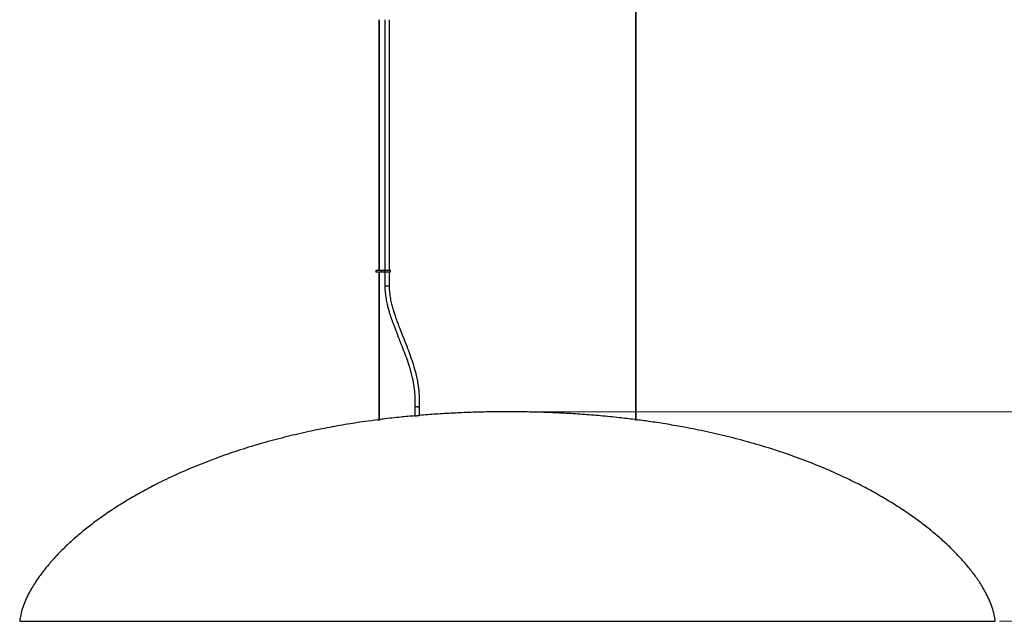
# Model space of a CAD drawing. Header units: millimetres. Extents: x 359 to 992, y 308 to 753.
# Tile 2 of 5: x 545 to 779, y 319 to 462. Entities that reach past the tile are written whole.
import ezdxf

# ---------------------------------------------------------------- set-up
doc = ezdxf.new("R2010")
doc.units = ezdxf.units.MM
doc.header["$PDSIZE"] = -1
doc.styles.add('SLDTEXTSTYLE0', font='TXT', dxfattribs={"width": 0.75})
doc.dimstyles.new('SLDDIMSTYLE0', dxfattribs={"dimtxt": 3.5, "dimasz": 3.556, "dimexe": 0, "dimexo": 0.0625, "dimgap": 0.875, "dimtad": 1, "dimdec": 0, "dimlfac": 5, "dimrnd": 1e-09, "dimzin": 12, "dimdsep": 46, "dimtxsty": 'SLDTEXTSTYLE0', "dimblk1": 'CLOSED', "dimblk2": 'CLOSED', "dimsah": 1, "dimcen": 0.09, "dimadec": 0, "dimazin": 3, "dimtfac": 1, "dimtofl": 0, "dimtmove": 0, "dimatfit": 3, "dimldrblk": 'CLOSED', "dimfxl": 0, "dimfrac": 2, "dimtolj": 1, "dimtzin": 12, "dimarcsym": 0})
doc.dimstyles.new('SLDDIMSTYLE1', dxfattribs={"dimtxt": 3.5, "dimasz": 3.556, "dimexe": 0, "dimexo": 0.0625, "dimgap": 0.875, "dimtad": 1, "dimdec": 0, "dimlfac": 5, "dimrnd": 1e-09, "dimzin": 12, "dimdsep": 46, "dimtxsty": 'SLDTEXTSTYLE0', "dimblk1": 'CLOSED', "dimblk2": 'CLOSED', "dimsah": 1, "dimcen": 0.09, "dimadec": 0, "dimazin": 3, "dimtfac": 1, "dimtdec": 0, "dimtofl": 0, "dimtmove": 0, "dimatfit": 3, "dimldrblk": 'CLOSED', "dimfxl": 0, "dimfrac": 2, "dimtolj": 1, "dimtzin": 12, "dimarcsym": 0})

# ---------------------------------------------------------------- blocks, each defined once
blk = doc.blocks.new('_Closed')
at = {"color": 0, "linetype": 'ByBlock', "lineweight": -2}
for p, q in [((-1, 0.166667), (0, 0)), ((-1, 0.166667), (-1, -0.166667)), ((0, 0), (-1, -0.166667)), ((0, 0), (-1, 0))]:
    blk.add_line(p, q, dxfattribs=at)
blk = doc.blocks.new('_D')
at = {"color": 7, "linetype": 'Continuous', "lineweight": 0}
for p, q in [((663.51, 369.17), (788.31, 369.17)), ((787.31, 369.17), (787.31, 319.37)), ((777.72, 319.37), (788.31, 319.37))]:
    blk.add_line(p, q, dxfattribs=at)
at = {"color": 7, "linetype": 'Continuous', "lineweight": 18, "xscale": 3.556, "yscale": 3.556}
for p, rotation in [((787.31, 369.17), 90.0000000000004), ((787.31, 319.37), 270.0000000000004)]:
    blk.add_blockref('_Closed', p, dxfattribs=dict(at, rotation=rotation))
at = {"color": 7, "linetype": 'Continuous', "lineweight": 18, "insert": (782.8, 340.78), "char_height": 3.5, "attachment_point": 1, "rotation": 90, "style": 'SLDTEXTSTYLE0'}
blk.add_mtext('249', dxfattribs=at)
blk = doc.blocks.new('_D_1')
at = {"color": 7, "linetype": 'Continuous', "lineweight": 0}
for p, q in [((693.83, 586.37), (799.69, 586.37)), ((798.69, 586.37), (798.69, 319.37)), ((777.72, 319.37), (799.69, 319.37))]:
    blk.add_line(p, q, dxfattribs=at)
at = {"color": 7, "linetype": 'Continuous', "lineweight": 18, "xscale": 3.556, "yscale": 3.556}
for p, rotation in [((798.69, 586.37, -0.2), 90.0000000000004), ((798.69, 319.37, -0.2), 270.0000000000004)]:
    blk.add_blockref('_Closed', p, dxfattribs=dict(at, rotation=rotation))
at = {"color": 7, "linetype": 'Continuous', "lineweight": 18, "insert": (794.17, 448.31), "char_height": 3.5, "attachment_point": 1, "rotation": 90, "style": 'SLDTEXTSTYLE0'}
blk.add_mtext('1335', dxfattribs=at)

msp = doc.modelspace()

# ---------------------------------------------------------------- linework, layer by layer
at = {"color": 7, "linetype": 'Continuous', "lineweight": 25}
for p, q in [((691.14, 578.2), (691.14, 367.32)), ((691.34, 367.29), (691.34, 578.2)), ((630.14, 462.37), (630.14, 402.77)), ((630.34, 402.77), (630.34, 462.37)), ((631.59, 462.37), (631.59, 402.77)), ((632.69, 402.77), (632.69, 462.37)), ((629.47, 402.77), (629.47, 402.37)), ((630.77, 402.77), (629.47, 402.77)), ((630.77, 402.37), (630.77, 402.77)), ((631.58, 402.77), (630.77, 402.77)), ((631.58, 402.37), (631.58, 402.77)), ((632.93, 402.77), (631.58, 402.77)), ((632.93, 402.37), (632.93, 402.77)), ((630.77, 402.37), (629.47, 402.37)), ((630.14, 402.37), (630.14, 367.29)), ((630.34, 367.32), (630.34, 402.37)), ((631.58, 402.37), (630.77, 402.37)), ((632.93, 402.37), (631.58, 402.37)), ((631.59, 402.37), (631.59, 399.06)), ((632.69, 399.06), (632.69, 402.37)), ((632.69, 399.06), (631.59, 399.06)), ((638.69, 370.39), (638.69, 368.22)), ((639.79, 368.32), (639.79, 370.36))]:
    msp.add_line(p, q, dxfattribs=at)
msp.add_arc((692.74, 379.04), 11.84, 261.2647, 264.1755, dxfattribs=at)
for points, knots in [([(631.59, 399.06), (631.61, 398.52), (631.64, 397.51), (631.84, 396.08), (632.1, 394.83), (632.37, 393.75), (632.63, 392.84), (632.88, 392.06), (633.11, 391.36), (633.35, 390.67), (633.83, 389.35), (634.58, 387.42), (635.52, 385.09), (636.35, 382.95), (637.04, 381.03), (637.51, 379.53), (637.8, 378.5), (637.96, 377.89), (638.11, 377.23), (638.28, 376.45), (638.45, 375.52), (638.6, 374.42), (638.71, 373.19), (638.75, 371.82), (638.71, 370.86), (638.69, 370.37)], [0, 0, 0, 0, 0.053834, 0.10208, 0.14493, 0.182356, 0.214234, 0.240131, 0.264446, 0.289092, 0.314056, 0.405275, 0.497375, 0.567015, 0.636579, 0.703278, 0.724472, 0.745061, 0.766154, 0.792775, 0.825188, 0.862213, 0.903895, 0.949878, 1, 1, 1, 1]), ([(639.78, 370.3), (639.81, 370.8), (639.85, 371.74), (639.81, 373.08), (639.72, 374.25), (639.6, 375.24), (639.47, 376.07), (639.33, 376.82), (639.17, 377.55), (638.9, 378.69), (638.45, 380.26), (637.8, 382.21), (637.04, 384.23), (636.23, 386.3), (635.4, 388.37), (634.8, 389.92), (634.4, 391.02), (634.14, 391.76), (633.85, 392.63), (633.54, 393.65), (633.23, 394.81), (632.96, 396.1), (632.74, 397.53), (632.71, 398.54), (632.69, 399.06)], [0, 0, 0, 0, 0.050048, 0.095047, 0.134514, 0.16791, 0.194835, 0.219392, 0.244275, 0.269467, 0.337963, 0.407219, 0.476528, 0.554464, 0.630638, 0.700627, 0.721871, 0.748051, 0.779102, 0.81482, 0.854964, 0.899274, 0.947582, 1, 1, 1, 1]), ([(639.24, 370.37), (639.23, 370.37), (639.17, 370.38), (639.04, 370.38), (638.88, 370.39), (638.76, 370.39), (638.69, 370.39), (638.69, 370.39), (638.69, 370.39)], [0, 0, 0, 0, 0.009964, 0.22482, 0.439676, 0.654488, 0.869207, 1, 1, 1, 1]), ([(639.24, 370.37), (639.24, 370.37), (639.3, 370.37), (639.43, 370.37), (639.59, 370.36), (639.72, 370.36), (639.78, 370.36), (639.78, 370.36), (639.78, 370.36)], [0, 0, 0, 0, 0.009965, 0.22484, 0.439715, 0.654545, 0.869284, 1, 1, 1, 1]), ([(638.65, 368.21), (637.57, 368.11), (635.06, 367.88), (632.36, 367.59), (630.74, 367.37), (630.54, 367.34)], [0, 0, 0, 0, 0.398999, 0.924002, 1, 1, 1, 1]), ([(638.64, 368.22), (638.64, 368.22), (638.63, 368.22), (638.69, 368.22), (638.81, 368.22), (638.97, 368.23), (639.17, 368.25), (639.38, 368.27), (639.57, 368.29), (639.72, 368.31), (639.82, 368.32), (639.83, 368.32), (639.84, 368.32)], [0, 0, 0, 0, 0.037056, 0.144151, 0.251241, 0.358324, 0.465481, 0.572922, 0.680816, 0.788991, 0.896864, 1, 1, 1, 1]), ([(660.74, 369.17), (659.26, 369.17), (656.35, 369.15), (652.05, 369.04), (647.85, 368.87), (643.79, 368.63), (641.13, 368.42), (639.84, 368.32)], [0, 0, 0, 0, 0.21219, 0.416954, 0.617062, 0.813784, 1, 1, 1, 1]), ([(690.94, 367.34), (689.72, 367.49), (687.03, 367.82), (682.9, 368.23), (678.55, 368.57), (674.21, 368.84), (669.83, 369.03), (665.33, 369.15), (662.29, 369.17), (660.74, 369.17)], [0, 0, 0, 0, 0.121791, 0.268197, 0.411831, 0.554005, 0.698585, 0.846516, 1, 1, 1, 1]), ([(629.94, 367.26), (628.91, 367.13), (626.3, 366.79), (622.07, 366.12), (617.19, 365.24), (612.17, 364.19), (607.02, 362.96), (601.8, 361.54), (596.63, 359.95), (591.58, 358.2), (586.69, 356.3), (581.91, 354.24), (577.6, 352.16), (573.75, 350.12), (570.35, 348.17), (567.1, 346.12), (564.1, 344.07), (561.37, 342.04), (558.92, 340.06), (556.66, 338.07), (554.59, 336.08), (553.01, 334.41), (551.84, 333.08), (551.02, 332.1), (550.22, 331.08), (549.37, 329.93), (548.5, 328.67), (547.66, 327.31), (546.86, 325.88), (546.12, 324.33), (545.48, 322.68), (544.99, 321.02), (544.84, 319.9), (544.77, 319.38)], [0, 0, 0, 0, 0.030534, 0.076866, 0.125231, 0.175365, 0.226992, 0.279829, 0.333551, 0.384964, 0.436164, 0.486951, 0.537121, 0.575972, 0.614209, 0.651724, 0.688376, 0.720445, 0.751149, 0.780481, 0.808433, 0.834997, 0.847758, 0.860169, 0.872254, 0.88586, 0.901884, 0.916787, 0.93281, 0.949653, 0.967001, 0.984542, 1, 1, 1, 1]), ([(629.94, 367.27), (629.94, 367.27), (629.94, 367.27), (629.96, 367.27), (630.02, 367.28), (630.11, 367.29), (630.2, 367.3), (630.31, 367.31), (630.4, 367.33), (630.48, 367.34), (630.53, 367.34), (630.53, 367.35), (630.54, 367.35)], [0, 0, 0, 0, 0.038404, 0.14481, 0.251308, 0.358176, 0.46566, 0.573853, 0.682541, 0.791146, 0.89896, 1, 1, 1, 1]), ([(776.71, 319.37), (776.64, 319.9), (776.49, 321.02), (775.99, 322.68), (775.35, 324.33), (774.61, 325.89), (773.81, 327.33), (773, 328.63), (772.22, 329.77), (771.43, 330.85), (770.61, 331.9), (769.72, 332.98), (768.5, 334.38), (766.88, 336.08), (764.81, 338.07), (762.55, 340.06), (760.1, 342.04), (757.36, 344.08), (754.32, 346.16), (751, 348.24), (747.53, 350.23), (743.94, 352.12), (739.85, 354.1), (735.25, 356.12), (730.13, 358.11), (724.8, 359.97), (719.32, 361.65), (713.74, 363.14), (708.26, 364.42), (703.29, 365.42), (698.83, 366.21), (695.06, 366.8), (692.64, 367.12), (691.54, 367.26)], [0, 0, 0, 0, 0.015498, 0.033039, 0.050387, 0.067362, 0.083501, 0.098498, 0.112073, 0.12398, 0.137431, 0.151026, 0.165043, 0.191607, 0.219559, 0.248891, 0.279595, 0.311663, 0.348991, 0.387209, 0.426171, 0.465765, 0.50588, 0.559018, 0.612631, 0.666488, 0.723893, 0.780259, 0.835196, 0.888361, 0.928673, 0.967528, 1, 1, 1, 1]), ([(544.78, 319.37), (544.78, 319.37), (544.76, 319.37), (544.95, 319.37), (545.32, 319.37), (545.85, 319.37), (546.49, 319.37), (547.31, 319.37), (548.33, 319.37), (549.54, 319.37), (550.84, 319.37), (552.37, 319.37), (554.14, 319.37), (556.17, 319.37), (558.6, 319.37), (561.41, 319.37), (564.68, 319.37), (568.03, 319.37), (571.79, 319.37), (575.89, 319.37), (580.33, 319.37), (585.55, 319.37), (591.54, 319.37), (598.34, 319.37), (605.2, 319.37), (612.77, 319.37), (621, 319.37), (629.9, 319.37), (638.82, 319.37), (647.75, 319.37), (656.71, 319.37), (665.75, 319.37), (674.88, 319.37), (684.1, 319.37), (693.31, 319.37), (702.26, 319.37), (710.94, 319.37), (719.34, 319.37), (726.85, 319.37), (733.47, 319.37), (739.21, 319.37), (744.33, 319.37), (748.83, 319.37), (752.74, 319.37), (756.22, 319.37), (759.28, 319.37), (761.92, 319.37), (764.36, 319.37), (766.59, 319.37), (768.61, 319.37), (770.56, 319.37), (772.29, 319.37), (773.75, 319.37), (774.81, 319.37), (775.61, 319.37), (776.16, 319.37), (776.51, 319.37), (776.69, 319.37), (776.71, 319.37), (776.72, 319.37)], [0, 0, 0, 0, 0.002166, 0.006991, 0.01182, 0.016569, 0.021336, 0.026096, 0.03264, 0.039205, 0.045783, 0.052345, 0.061606, 0.070875, 0.080141, 0.094186, 0.107862, 0.122439, 0.137016, 0.15545, 0.173889, 0.192325, 0.22007, 0.247599, 0.275705, 0.30381, 0.339746, 0.375686, 0.411624, 0.4477, 0.48378, 0.519856, 0.556984, 0.594112, 0.631303, 0.668494, 0.702629, 0.736767, 0.770899, 0.794504, 0.818111, 0.841713, 0.858137, 0.874563, 0.890984, 0.90252, 0.914058, 0.92559, 0.934956, 0.944321, 0.953827, 0.963327, 0.970767, 0.978199, 0.983234, 0.988282, 0.993299, 0.99665, 1, 1, 1, 1])]:
    msp.add_open_spline(points, degree=3, knots=knots, dxfattribs=at)
at = {"color": 7, "linetype": 'Continuous', "lineweight": 0}
msp.add_point((662.51, 369.17), dxfattribs=at)

# ---------------------------------------------------------------- dimensions: what is measured, and where the dimension line sits
at = {"color": 7, "linetype": 'Continuous', "lineweight": 18}
for base, p1, dimstyle, picture, middle in [((798.69, 319.37), (692.83, 586.37), 'SLDDIMSTYLE1', '_D_1', (798.69, 453.49)), ((787.31, 319.37), (662.51, 369.17), 'SLDDIMSTYLE0', '_D', (787.31, 344.66))]:
    dim = msp.add_linear_dim(base=base, p1=p1, p2=(776.72, 319.37), angle=90, dimstyle=dimstyle, dxfattribs=at)
    dim.commit()
    dim.dimension.update_dxf_attribs({"geometry": picture, "text_midpoint": middle, "dimtype": 160})

doc.saveas('drawing.dxf')
